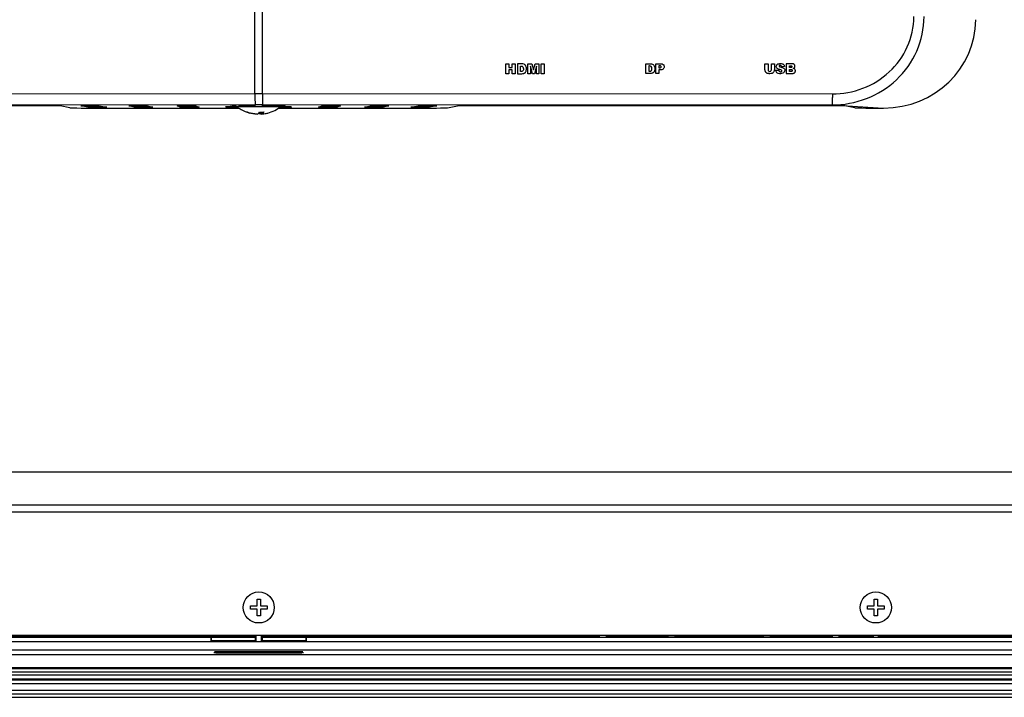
# Model space of a CAD drawing. Header units: millimetres. Extents: x 0 to 1682, y 0 to 1188.
# Tile 31 of 38: x 1312 to 1490, y 536 to 658. Entities that reach past the tile are written whole.
import ezdxf

# ---------------------------------------------------------------- set-up
doc = ezdxf.new("R2010")
doc.units = ezdxf.units.MM
doc.header["$LTSCALE"] = 92.51
for name, color, linetype in [('GASKET_TOPRC19_REV03_VIEW-SHAPE', 7, 'CONTINUOUS'), ('HC233237-RC1900WD-제품취출-SHAPE', 7, 'CONTINUOUS'), ('ISO7045-M3X6-4_8-SHAPE', 7, 'CONTINUOUS'), ('ISO7045-M4X7-4_8-SHAPE', 7, 'CONTINUOUS'), ('REAR_CASE_MDPSC_19W-SHAPE', 7, 'CONTINUOUS'), ('REAR_COVER_MDPSC_19W-SHAPE', 7, 'CONTINUOUS')]:
    doc.layers.add(name, color=color, linetype=linetype)

msp = doc.modelspace()

# ---------------------------------------------------------------- linework, layer by layer
at = {"layer": 'GASKET_TOPRC19_REV03_VIEW-SHAPE', "color": 7, "linetype": 'Continuous'}
for p, q in [((1581.66663, 543.658219), (1129.46663, 543.658219)), ((1122.96663, 541.377955), (1588.16663, 541.377955)), ((1122.96663, 541.199753), (1588.16663, 541.199753)), ((1122.96663, 540.625521), (1588.16663, 540.625521)), ((1122.96663, 540.090917), (1588.16663, 540.090917)), ((1122.96663, 539.312874), (1588.16663, 539.312874)), ((1122.96663, 539.134672), (1588.16663, 539.134672)), ((1122.96663, 538.491808), (1588.16663, 538.491808)), ((1122.96663, 537.291808), (1588.16663, 537.291808)), ((1122.96663, 536.62463), (1588.16663, 536.62463))]:
    msp.add_line(p, q, dxfattribs=at)
at = {"layer": 'HC233237-RC1900WD-제품취출-SHAPE', "color": 7, "linetype": 'Continuous'}
for p, q in [((1346.94899, 546.798392), (1159.184269, 546.798392)), ((1354.868537, 546.885136), (1294.281824, 546.885136)), ((1346.94899, 546.798392), (1347.06663, 546.857211)), ((1346.94899, 546.798392), (1346.94899, 546.090579)), ((1347.06663, 546.208219), (1347.06663, 546.857211)), ((1347.06663, 546.857211), (1354.938352, 546.857211)), ((1354.868537, 547.208219), (1354.868537, 546.885136)), ((1354.938352, 546.857211), (1354.938352, 546.208219)), ((1355.066637, 547.208219), (1355.066637, 546.105592)), ((1356.066622, 546.105592), (1356.066622, 547.208219)), ((1356.194907, 546.857211), (1356.194907, 546.208219)), ((1356.194907, 546.857211), (1364.06663, 546.857211)), ((1356.264722, 546.885136), (1356.264722, 547.208219)), ((1416.851435, 546.885136), (1356.264722, 546.885136)), ((1364.06663, 546.857211), (1364.184269, 546.798392)), ((1364.06663, 546.857211), (1364.06663, 546.208219)), ((1364.184269, 546.090579), (1364.184269, 546.798392)), ((1551.94899, 546.798392), (1364.184269, 546.798392)), ((1416.851435, 546.885136), (1416.851435, 547.208219)), ((1416.96663, 546.83906), (1416.851435, 546.885136)), ((1416.96663, 546.83906), (1416.96663, 547.208219)), ((1418.16663, 547.208219), (1418.16663, 546.83906)), ((1418.16663, 546.83906), (1418.281824, 546.885136)), ((1418.281824, 547.208219), (1418.281824, 546.885136)), ((1429.36663, 546.885136), (1418.281824, 546.885136)), ((1429.36663, 546.867683), (1429.36663, 547.208219)), ((1430.56663, 546.867683), (1429.36663, 546.867683)), ((1430.56663, 547.208219), (1430.56663, 546.867683)), ((1446.56663, 546.885136), (1430.56663, 546.885136)), ((1446.56663, 546.867683), (1446.56663, 547.208219)), ((1447.76663, 546.867683), (1446.56663, 546.867683)), ((1447.76663, 547.208219), (1447.76663, 546.867683)), ((1458.851435, 546.885136), (1447.76663, 546.885136)), ((1458.851435, 546.885136), (1458.851435, 547.208219)), ((1458.851435, 546.885136), (1458.96663, 546.83906)), ((1458.96663, 547.208219), (1458.96663, 546.83906)), ((1460.16663, 547.208219), (1460.16663, 546.83906)), ((1460.281824, 546.885136), (1460.16663, 546.83906)), ((1460.281824, 547.208219), (1460.281824, 546.885136)), ((1466.118537, 546.885136), (1460.281824, 546.885136)), ((1466.118537, 547.208219), (1466.118537, 546.885136)), ((1466.316637, 547.208219), (1466.316637, 546.805898)), ((1467.316622, 546.805898), (1467.316622, 547.208219)), ((1467.514722, 546.885136), (1467.514722, 547.208219)), ((1560.008543, 546.885136), (1467.514722, 546.885136)), ((1129.930751, 546.090233), (1581.202508, 546.090233)), ((1346.94899, 546.090579), (1347.06663, 546.208219)), ((1354.938352, 546.208219), (1347.06663, 546.208219)), ((1348.081629, 546.162944), (1348.089037, 546.198288)), ((1351.351631, 546.162944), (1348.081629, 546.162944)), ((1348.089037, 546.198288), (1351.344223, 546.198288)), ((1351.344223, 546.198288), (1351.351631, 546.162944)), ((1355.066637, 546.105592), (1354.938352, 546.208219)), ((1356.194907, 546.208219), (1356.066622, 546.105592)), ((1364.06663, 546.208219), (1356.194907, 546.208219)), ((1359.781629, 546.162944), (1359.789037, 546.198288)), ((1363.051631, 546.162944), (1359.781629, 546.162944)), ((1359.789037, 546.198288), (1363.044223, 546.198288)), ((1363.044223, 546.198288), (1363.051631, 546.162944)), ((1364.184616, 546.090233), (1364.06663, 546.208219)), ((1580.750783, 544.527111), (1130.382476, 544.527111)), ((1363.518916, 544.226569), (1347.614343, 544.226569)), ((1347.614343, 543.968623), (1347.614343, 544.176898)), ((1347.773572, 544.224252), (1347.773572, 544.025688)), ((1347.773572, 544.025688), (1347.971893, 544.224252)), ((1347.773572, 544.025688), (1351.659687, 544.025688)), ((1351.411339, 544.018294), (1359.72192, 544.018294)), ((1351.659687, 544.025688), (1351.461366, 544.224252)), ((1351.659687, 544.025688), (1351.659687, 544.224252)), ((1359.473572, 544.224252), (1359.473572, 544.025688)), ((1359.473572, 544.025688), (1359.671893, 544.224252)), ((1359.473572, 544.025688), (1363.359687, 544.025688)), ((1363.359687, 544.025688), (1363.161366, 544.224252)), ((1363.359687, 544.025688), (1363.359687, 544.224252)), ((1363.518916, 544.176898), (1363.518916, 543.968623)), ((1121.863584, 536.008219), (1589.269676, 536.008219))]:
    msp.add_line(p, q, dxfattribs=at)
at = {"layer": 'ISO7045-M3X6-4_8-SHAPE', "color": 7, "linetype": 'Continuous'}
for p, q in [((1354.06663, 551.908219), (1354.06663, 552.508219)), ((1354.06663, 552.508219), (1355.26663, 552.508219)), ((1355.26663, 552.508219), (1355.26663, 553.708219)), ((1355.26663, 553.708219), (1355.86663, 553.708219)), ((1355.86663, 553.708219), (1355.86663, 552.508219)), ((1355.86663, 552.508219), (1357.06663, 552.508219)), ((1357.06663, 552.508219), (1357.06663, 551.908219)), ((1465.31663, 552.508219), (1466.51663, 552.508219)), ((1465.31663, 551.908219), (1465.31663, 552.508219)), ((1466.51663, 553.708219), (1467.11663, 553.708219)), ((1466.51663, 552.508219), (1466.51663, 553.708219)), ((1467.11663, 553.708219), (1467.11663, 552.508219)), ((1467.11663, 552.508219), (1468.31663, 552.508219)), ((1468.31663, 552.508219), (1468.31663, 551.908219)), ((1355.26663, 551.908219), (1354.06663, 551.908219)), ((1355.26663, 550.708219), (1355.26663, 551.908219)), ((1355.86663, 550.708219), (1355.26663, 550.708219)), ((1355.86663, 551.908219), (1355.86663, 550.708219)), ((1357.06663, 551.908219), (1355.86663, 551.908219)), ((1466.51663, 551.908219), (1465.31663, 551.908219)), ((1466.51663, 550.708219), (1466.51663, 551.908219)), ((1467.11663, 550.708219), (1466.51663, 550.708219)), ((1468.31663, 551.908219), (1467.11663, 551.908219)), ((1467.11663, 551.908219), (1467.11663, 550.708219))]:
    msp.add_line(p, q, dxfattribs=at)
for centre in [(1355.56663, 552.208219), (1466.81663, 552.208219)]:
    msp.add_circle(centre, 2.8, dxfattribs=at)
at = {"layer": 'ISO7045-M4X7-4_8-SHAPE', "color": 7, "linetype": 'Continuous'}
for p, q in [((1351.56663, 642.52924), (1351.56663, 642.67845)), ((1359.56663, 642.52924), (1359.56663, 642.67845)), ((1351.56663, 642.52924), (1359.56663, 642.52924)), ((1355.080629, 641.177378), (1355.080629, 641.193185)), ((1355.856118, 641.177378), (1355.856118, 641.54201)), ((1356.052639, 641.193094), (1356.051165, 641.192952)), ((1356.05263, 641.177378), (1356.05263, 641.536822))]:
    msp.add_line(p, q, dxfattribs=at)
for centre, radius, start, end in [((1355.56663, 647.652716), 6.5, 232.02012756, 249.97975062), ((1355.479586, 647.314391), 6.150657, 249.60140068, 255.48701619), ((1353.439929, 641.93977), 0.403988, 255.06017282, 256.00676877), ((1355.665104, 647.265194), 6.100165, 264.50181347, 266.35360755), ((1356.107107, 647.285826), 5.749483, 266.13236902, 269.45709418), ((1355.468157, 647.265177), 6.100148, 273.64638991, 275.4842845), ((1356.10704, 647.283442), 5.747098, 269.45753387, 269.99999047), ((1356.10697, 647.286084), 5.74974, 270.0006835, 273.86746691), ((1355.56663, 647.652716), 6.5, 284.50842259, 307.97987244)]:
    msp.add_arc(centre, radius, start, end, dxfattribs=at)
for points, knots in [([(1353.342242, 641.547771), (1353.3732, 641.540056), (1353.43738, 641.532092), (1353.501401, 641.541196), (1353.532292, 641.549438)], [0, 0, 0, 0, 0.4994785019, 1, 1, 1, 1]), ([(1353.532292, 641.549438), (1353.781231, 641.456869), (1354.291191, 641.303919), (1354.816711, 641.218497), (1355.080621, 641.193094)], [0, 0, 0, 0, 0.5004371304, 1, 1, 1, 1]), ([(1355.080629, 641.177378), (1354.791873, 641.195779), (1354.407649, 641.247928), (1354.031769, 641.335791), (1353.938235, 641.359996)], [0, 0, 0, 0, 0.7496725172, 1, 1, 1, 1]), ([(1355.277142, 641.177378), (1355.328631, 641.190327), (1355.435162, 641.239814), (1355.523202, 641.315647), (1355.566636, 641.360002)], [0, 0, 0, 0, 0.4609864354, 1, 1, 1, 1]), ([(1355.856118, 641.177378), (1355.804628, 641.190327), (1355.698097, 641.239814), (1355.610057, 641.315647), (1355.566623, 641.360002)], [0, 0, 0, 0, 0.4609864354, 1, 1, 1, 1]), ([(1355.566636, 641.360002), (1355.579853, 641.373499), (1355.635056, 641.433032), (1355.68423, 641.497982), (1355.719295, 641.549438)], [0, 0, 0, 0, 0.2327664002, 1, 1, 1, 1]), ([(1356.494783, 641.549438), (1356.461492, 641.500585), (1356.394644, 641.411864), (1356.284665, 641.30032), (1356.172081, 641.220194), (1356.091828, 641.187235), (1356.05263, 641.177378)], [0, 0, 0, 0, 0.3009049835, 0.5639907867, 0.7942776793, 1, 1, 1, 1]), ([(1356.05263, 641.177378), (1356.341387, 641.195779), (1356.72561, 641.247928), (1357.10149, 641.335791), (1357.195025, 641.359996)], [0, 0, 0, 0, 0.7496725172, 1, 1, 1, 1])]:
    msp.add_open_spline(points, degree=3, knots=knots, dxfattribs=at)
at = {"layer": 'REAR_CASE_MDPSC_19W-SHAPE', "color": 7, "linetype": 'Continuous'}
for p, q in [((1179.928346, 576.660831), (1531.205639, 576.660672)), ((1179.927328, 570.722169), (1531.205932, 570.722117)), ((1179.927327, 569.449569), (1531.205932, 569.449569)), ((1130.21663, 547.208219), (1580.91663, 547.208219))]:
    msp.add_line(p, q, dxfattribs=at)
at = {"layer": 'REAR_COVER_MDPSC_19W-SHAPE', "color": 7, "linetype": 'Continuous'}
for p, q in [((1354.86864, 644.875863), (1354.86864, 672.735023)), ((1356.26462, 644.875863), (1356.26462, 672.735023)), ((1400.128958, 648.446313), (1400.128958, 650.213976)), ((1400.128958, 650.213976), (1400.67534, 650.213976)), ((1400.67534, 650.213976), (1400.67534, 649.595592)), ((1401.272033, 649.595592), (1401.272033, 650.213976)), ((1401.272033, 650.213976), (1401.820492, 650.213976)), ((1401.820492, 650.213976), (1401.820492, 648.446313)), ((1402.190838, 650.213976), (1402.190838, 648.446313)), ((1403.002509, 650.213976), (1402.190838, 650.213976)), ((1402.73722, 648.848021), (1402.73722, 649.813679)), ((1402.73722, 649.813679), (1402.873322, 649.813679)), ((1404.098378, 648.446313), (1404.098378, 650.213976)), ((1404.098378, 650.213976), (1404.816669, 650.213976)), ((1404.545559, 649.794382), (1404.545559, 648.446313)), ((1404.889729, 648.446313), (1404.545559, 649.794382)), ((1404.816669, 650.213976), (1405.093675, 649.138427)), ((1405.093675, 649.138427), (1405.368589, 650.213976)), ((1405.639029, 649.794382), (1405.294506, 648.446313)), ((1405.368589, 650.213976), (1406.086563, 650.213976)), ((1405.639029, 648.446313), (1405.639029, 649.794382)), ((1406.086563, 650.213976), (1406.086563, 648.446313)), ((1406.456909, 648.446313), (1406.456909, 650.213976)), ((1406.456909, 650.213976), (1407.004319, 650.213976)), ((1407.004319, 650.213976), (1407.004319, 648.446313)), ((1425.335375, 648.476616), (1425.335375, 650.244315)), ((1425.335375, 650.244315), (1426.147041, 650.244315)), ((1425.881752, 649.843983), (1425.881752, 648.878324)), ((1426.017854, 649.843983), (1425.881752, 649.843983)), ((1427.147836, 648.476616), (1427.147836, 650.244315)), ((1427.147836, 650.244315), (1428.055957, 650.244315)), ((1427.6963, 649.884976), (1427.6963, 649.490852)), ((1427.852016, 649.884976), (1427.6963, 649.884976)), ((1446.829326, 649.19078), (1446.829326, 650.243962)), ((1446.829326, 650.243962), (1447.374332, 650.243962)), ((1447.374332, 650.243962), (1447.374332, 649.165662)), ((1447.978605, 649.165662), (1447.978605, 650.243962)), ((1447.978605, 650.243962), (1448.523612, 650.243962)), ((1448.523612, 650.243962), (1448.523612, 649.19078)), ((1450.336078, 649.747181), (1449.821058, 649.717195)), ((1450.669876, 650.243962), (1450.669876, 648.476299)), ((1451.692444, 650.243962), (1450.669876, 650.243962)), ((1451.221092, 649.550825), (1451.221092, 649.885999)), ((1451.221092, 649.885999), (1451.462286, 649.885999)), ((1400.67534, 648.446313), (1400.128958, 648.446313)), ((1400.67534, 649.595592), (1401.272033, 649.595592)), ((1400.67534, 649.161499), (1400.67534, 648.446313)), ((1401.272033, 649.161499), (1400.67534, 649.161499)), ((1401.272033, 648.446313), (1401.272033, 649.161499)), ((1401.820492, 648.446313), (1401.272033, 648.446313)), ((1402.190838, 648.446313), (1403.002509, 648.446313)), ((1402.870887, 648.848021), (1402.73722, 648.848021)), ((1404.545559, 648.446313), (1404.098378, 648.446313)), ((1405.294506, 648.446313), (1404.889729, 648.446313)), ((1406.086563, 648.446313), (1405.639029, 648.446313)), ((1407.004319, 648.446313), (1406.456909, 648.446313)), ((1426.147041, 648.476616), (1425.335375, 648.476616)), ((1425.881752, 648.878324), (1426.015455, 648.878324)), ((1427.6963, 648.476616), (1427.147836, 648.476616)), ((1427.6963, 649.490852), (1427.83032, 649.490852)), ((1427.6963, 649.132571), (1427.6963, 648.476616)), ((1427.99535, 649.132571), (1427.6963, 649.132571)), ((1448.789924, 649.061275), (1449.309812, 649.09366)), ((1450.669876, 648.476299), (1451.613204, 648.476299)), ((1451.458864, 649.550825), (1451.221092, 649.550825)), ((1451.221092, 648.856276), (1451.221092, 649.214239)), ((1451.221092, 649.214239), (1451.498481, 649.214239)), ((1451.499504, 648.856276), (1451.221092, 648.856276)), ((1252.159831, 644.813257), (1354.86864, 644.875863)), ((1354.86864, 644.875863), (1356.26462, 644.875863)), ((1356.26462, 644.875863), (1458.973428, 644.813257)), ((1318.750298, 642.668247), (1250.882961, 642.668247)), ((1252.22963, 642.813562), (1354.938439, 642.876168)), ((1321.527891, 642.296903), (1319.746493, 642.652313)), ((1324.779553, 642.397026), (1323.461742, 642.653637)), ((1323.772861, 642.668648), (1323.876221, 642.670261)), ((1323.876221, 642.670261), (1323.995242, 642.671701)), ((1323.995242, 642.671701), (1324.129536, 642.672885)), ((1324.357408, 642.674166), (1324.521892, 642.674385)), ((1324.521628, 642.674461), (1325.676228, 642.675075)), ((1324.521628, 642.674461), (1324.521892, 642.674385)), ((1325.676228, 642.675075), (1325.676493, 642.674999)), ((1325.86945, 642.379609), (1325.86945, 642.674782)), ((1326.80229, 642.65772), (1326.709774, 642.666278)), ((1326.80229, 642.65772), (1328.1684, 642.400505)), ((1327.079115, 642.379609), (1327.079115, 642.596737)), ((1333.090742, 642.39752), (1332.139047, 642.658741)), ((1333.099287, 642.67891), (1334.353419, 642.679685)), ((1333.201048, 642.679073), (1333.201312, 642.678997)), ((1334.182771, 642.379609), (1334.182771, 642.679595)), ((1334.353419, 642.679685), (1334.353685, 642.679609)), ((1335.48177, 642.661838), (1335.355103, 642.678072)), ((1335.389992, 642.379609), (1335.389992, 642.667818)), ((1335.395149, 642.667585), (1336.354918, 642.416245)), ((1335.48177, 642.661838), (1336.481584, 642.40001)), ((1341.402257, 642.398017), (1340.830439, 642.663856)), ((1341.154063, 642.678034), (1341.267236, 642.679746)), ((1341.267236, 642.679746), (1341.395621, 642.681213)), ((1341.395621, 642.681213), (1341.535889, 642.682363)), ((1341.759365, 642.683463), (1341.894092, 642.683616)), ((1341.893827, 642.683692), (1343.044744, 642.684303)), ((1341.893827, 642.683692), (1341.894092, 642.683616)), ((1342.495687, 642.379609), (1342.495687, 642.684012)), ((1343.044744, 642.684303), (1343.04501, 642.684227)), ((1343.701275, 642.379609), (1343.701275, 642.680813)), ((1344.046357, 642.673828), (1344.087401, 642.67216)), ((1344.053943, 642.673533), (1344.598946, 642.43924)), ((1344.174657, 642.66596), (1344.794442, 642.399513)), ((1351.88662, 642.729943), (1351.824771, 642.858117)), ((1352.347668, 642.866931), (1352.343165, 642.725526)), ((1354.688735, 642.740297), (1354.684488, 642.867127)), ((1354.943945, 642.859485), (1354.945936, 642.745478)), ((1356.187324, 642.745478), (1356.189314, 642.859485)), ((1356.194821, 642.876168), (1458.903629, 642.813562)), ((1356.44877, 642.867127), (1356.444524, 642.740297)), ((1358.790094, 642.725526), (1358.785588, 642.86693)), ((1359.308489, 642.858117), (1359.24664, 642.729943)), ((1366.338817, 642.399513), (1366.958603, 642.66596)), ((1366.535412, 642.439709), (1367.079342, 642.673544)), ((1367.406485, 642.680522), (1367.535556, 642.681943)), ((1367.431985, 642.379609), (1367.431985, 642.680824)), ((1367.535556, 642.681943), (1367.67986, 642.683074)), ((1367.920191, 642.68414), (1368.088249, 642.684227)), ((1368.088515, 642.684303), (1368.088249, 642.684227)), ((1368.088515, 642.684303), (1369.239432, 642.683692)), ((1368.637572, 642.379609), (1368.637572, 642.684012)), ((1369.239432, 642.683692), (1369.239166, 642.683616)), ((1370.302821, 642.663856), (1369.731002, 642.398017)), ((1374.651675, 642.40001), (1375.65149, 642.661838)), ((1374.778342, 642.416245), (1375.738007, 642.667558)), ((1375.65149, 642.661838), (1375.778156, 642.678072)), ((1375.714224, 642.666175), (1375.738007, 642.667558)), ((1375.743268, 642.379609), (1375.743268, 642.668936)), ((1376.534885, 642.679337), (1376.632695, 642.679592)), ((1376.66669, 642.679603), (1376.779575, 642.679609)), ((1376.77984, 642.679685), (1376.779575, 642.679609)), ((1376.77984, 642.679685), (1377.997917, 642.67893)), ((1376.950488, 642.379609), (1376.950488, 642.679595)), ((1377.932212, 642.679073), (1377.931946, 642.678997)), ((1377.997917, 642.67893), (1378.157727, 642.678463)), ((1378.994212, 642.658741), (1378.042517, 642.39752)), ((1378.157727, 642.678463), (1378.309311, 642.677611)), ((1378.309311, 642.677611), (1378.449406, 642.67641)), ((1378.449406, 642.67641), (1378.575261, 642.674911)), ((1382.964859, 642.400505), (1384.330969, 642.65772)), ((1384.054145, 642.379609), (1384.054145, 642.596737)), ((1384.330969, 642.65772), (1384.423485, 642.666278)), ((1384.391491, 642.661564), (1384.402074, 642.662246)), ((1385.222923, 642.674763), (1385.318244, 642.674996)), ((1385.26381, 642.379609), (1385.26381, 642.674833)), ((1385.346031, 642.674993), (1385.456767, 642.674999)), ((1385.457032, 642.675075), (1385.456767, 642.674999)), ((1387.671517, 642.653637), (1386.353706, 642.397026)), ((1386.611632, 642.674461), (1386.611366, 642.674385)), ((1389.605369, 642.296903), (1391.386766, 642.652313)), ((1460.250298, 642.668247), (1392.382961, 642.668247)), ((1458.903629, 642.813562), (1468.212161, 642.265035)), ((1463.027891, 642.296903), (1461.246493, 642.652313)), ((1323.52028, 642.265035), (1351.892582, 642.265035)), ((1325.86945, 642.379609), (1325.849354, 642.379608)), ((1327.079115, 642.379609), (1325.86945, 642.379609)), ((1328.1684, 642.400505), (1328.075884, 642.409062)), ((1335.389992, 642.379609), (1334.182771, 642.379609)), ((1336.481584, 642.40001), (1336.354918, 642.416245)), ((1343.701275, 642.379609), (1342.495687, 642.379609)), ((1349.713878, 642.398863), (1349.648432, 642.49822)), ((1350.598643, 642.51737), (1350.712739, 642.517483)), ((1350.712475, 642.517559), (1351.581886, 642.518021)), ((1350.712475, 642.517559), (1350.712739, 642.517483)), ((1351.768947, 642.380458), (1350.84136, 642.379963)), ((1359.240677, 642.265035), (1387.612979, 642.265035)), ((1360.291899, 642.379963), (1359.364312, 642.380458)), ((1359.551373, 642.518021), (1360.420785, 642.517559)), ((1360.420785, 642.517559), (1360.420519, 642.517483)), ((1361.484827, 642.49822), (1361.419381, 642.398863)), ((1368.637572, 642.379609), (1367.431985, 642.379609)), ((1374.651675, 642.40001), (1374.778342, 642.416245)), ((1376.950488, 642.379609), (1375.743268, 642.379609)), ((1382.964859, 642.400505), (1383.057375, 642.409062)), ((1385.283691, 642.379617), (1384.054145, 642.379609)), ((1465.02028, 642.265035), (1468.212161, 642.265035))]:
    msp.add_line(p, q, dxfattribs=at)
for points in [[(1323.530917, 642.661915), (1323.523366, 642.661047), (1323.522369, 642.660952), (1323.530255, 642.661482), (1323.543494, 642.662207), (1323.562463, 642.663079), (1323.586179, 642.663997), (1323.614827, 642.66494)], [(1323.614827, 642.66494), (1323.685796, 642.666846), (1323.727302, 642.667771), (1323.772861, 642.668648)], [(1324.129536, 642.672885), (1324.278156, 642.673857), (1324.357408, 642.674166)], [(1325.676493, 642.674999), (1325.832278, 642.674891), (1325.945429, 642.674561), (1326.054287, 642.674036), (1326.157668, 642.673338), (1326.254572, 642.67247), (1326.344051, 642.671461), (1326.425355, 642.670353), (1326.497985, 642.669123), (1326.561669, 642.667825), (1326.616122, 642.6665), (1326.66162, 642.665149), (1326.697332, 642.663865), (1326.712764, 642.663224)], [(1332.211463, 642.666661), (1332.203018, 642.665672), (1332.201725, 642.665551), (1332.209413, 642.666073), (1332.22259, 642.666796), (1332.241753, 642.667677), (1332.266036, 642.66862), (1332.295889, 642.669601), (1332.331296, 642.670599), (1332.372492, 642.671621), (1332.419728, 642.672641), (1332.473158, 642.673621), (1332.53291, 642.674551), (1332.598736, 642.675442), (1332.670314, 642.676267), (1332.747346, 642.676999)], [(1332.747346, 642.676999), (1332.91589, 642.678233), (1333.00609, 642.678671), (1333.099287, 642.67891)], [(1334.353685, 642.679609), (1334.456249, 642.679586), (1334.554799, 642.679393), (1334.650884, 642.679057), (1334.743676, 642.678574), (1334.832413, 642.677967), (1334.916419, 642.677236), (1334.995089, 642.676386), (1335.067917, 642.675465), (1335.134506, 642.674458), (1335.194603, 642.673365), (1335.247903, 642.672234), (1335.294242, 642.671088), (1335.333646, 642.669931), (1335.366617, 642.668779), (1335.392059, 642.667733), (1335.403909, 642.667164)], [(1340.915046, 642.672845), (1340.899139, 642.670642), (1340.893352, 642.670063), (1340.89949, 642.670516), (1340.911472, 642.67121), (1340.930113, 642.672099), (1340.95408, 642.673061), (1340.983684, 642.674064), (1341.01872, 642.675074), (1341.059, 642.676086), (1341.104138, 642.677084), (1341.154063, 642.678034)], [(1341.535889, 642.682363), (1341.68391, 642.683224), (1341.759365, 642.683463)], [(1343.04501, 642.684227), (1343.142732, 642.684209), (1343.238967, 642.68403), (1343.332921, 642.683715), (1343.423816, 642.68326), (1343.510934, 642.682682), (1343.593628, 642.681991), (1343.671341, 642.681181), (1343.743617, 642.680293), (1343.81002, 642.679336), (1343.870233, 642.678293), (1343.924036, 642.677194), (1343.971328, 642.676081), (1344.01203, 642.674956), (1344.046357, 642.673828)], [(1367.022903, 642.670794), (1367.024247, 642.670896), (1367.032479, 642.671428), (1367.04754, 642.672222), (1367.067872, 642.673117)], [(1367.067872, 642.673117), (1367.093643, 642.674077), (1367.124266, 642.675049), (1367.159775, 642.676027), (1367.199908, 642.676992)], [(1367.199908, 642.676992), (1367.294194, 642.678835), (1367.348181, 642.679709), (1367.406485, 642.680522)], [(1367.67986, 642.683074), (1367.837352, 642.683887), (1367.920191, 642.68414)], [(1369.239166, 642.683616), (1369.408458, 642.683295), (1369.494782, 642.682948), (1369.578562, 642.682483), (1369.659211, 642.681912), (1369.736186, 642.681232), (1369.808962, 642.680457), (1369.877089, 642.679602), (1369.940187, 642.678666), (1369.997965, 642.677676), (1370.050104, 642.676641), (1370.096411, 642.675554), (1370.136672, 642.674447), (1370.170822, 642.673353), (1370.198607, 642.672291), (1370.220646, 642.671264)], [(1375.738007, 642.667558), (1375.760355, 642.668541), (1375.789594, 642.669613), (1375.824838, 642.670697), (1375.866155, 642.671784), (1375.913206, 642.672848), (1375.966027, 642.673871), (1376.024526, 642.674856), (1376.088531, 642.675781), (1376.157777, 642.676617), (1376.232044, 642.677372), (1376.311016, 642.67804)], [(1376.311016, 642.67804), (1376.481805, 642.67906), (1376.572785, 642.679418), (1376.66669, 642.679603)], [(1378.575261, 642.674911), (1378.6847, 642.673168), (1378.732614, 642.672242), (1378.775817, 642.671274), (1378.814312, 642.670269), (1378.847825, 642.669265), (1378.876221, 642.668281), (1378.899296, 642.667334), (1378.916755, 642.666473)], [(1384.402074, 642.662246), (1384.418063, 642.663082), (1384.44138, 642.664078), (1384.471247, 642.665147), (1384.50697, 642.666224), (1384.548621, 642.667298), (1384.595901, 642.66835), (1384.648833, 642.66936), (1384.707328, 642.670329), (1384.771215, 642.671241), (1384.840235, 642.672065), (1384.914174, 642.672807), (1384.992727, 642.673463)], [(1384.992727, 642.673463), (1385.162439, 642.674463), (1385.25279, 642.674812), (1385.346031, 642.674993)], [(1385.457032, 642.675075), (1386.687369, 642.674303), (1386.773324, 642.674089), (1386.857648, 642.673761)], [(1386.857648, 642.673761), (1387.019007, 642.672779), (1387.094943, 642.672134), (1387.167031, 642.671389), (1387.234817, 642.670569), (1387.297921, 642.669668), (1387.356071, 642.668701), (1387.408863, 642.667698), (1387.455981, 642.666649), (1387.49733, 642.665562), (1387.532998, 642.664469), (1387.562519, 642.663408), (1387.585928, 642.662392), (1387.602079, 642.661531), (1387.611539, 642.660903)], [(1349.715932, 642.504297), (1349.713219, 642.504024), (1349.717392, 642.504329), (1349.730109, 642.505074), (1349.748874, 642.505966), (1349.773901, 642.506966), (1349.804139, 642.507985), (1349.840032, 642.509011), (1349.881704, 642.510043), (1349.929114, 642.511075), (1349.982165, 642.512063), (1350.04096, 642.51299), (1350.105515, 642.513867), (1350.17561, 642.514687), (1350.250983, 642.515419)], [(1350.250983, 642.515419), (1350.416444, 642.51664), (1350.50574, 642.517098), (1350.598643, 642.51737)], [(1360.420519, 642.517483), (1360.511937, 642.517371), (1360.604991, 642.51711), (1360.695708, 642.516718), (1360.78337, 642.516197), (1360.867304, 642.515559), (1360.946898, 642.514801), (1361.021576, 642.51395), (1361.090894, 642.513004), (1361.154386, 642.511986), (1361.211674, 642.51092), (1361.262555, 642.509794), (1361.306988, 642.50863), (1361.344607, 642.507476), (1361.375437, 642.506341), (1361.398724, 642.505294), (1361.414754, 642.504409)]]:
    msp.add_lwpolyline(points, dxfattribs=at)
for centre, radius, start, end in [((1324.547195, 583.699454), 58.975013, 90.02483895, 90.35343703), ((1333.227357, 583.444076), 59.235003, 90.02544817, 90.3399), ((1341.920478, 583.334635), 59.349062, 90.02572852, 90.33364422), ((1368.053667, 580.99166), 61.692653, 89.96763555, 90.2178833), ((1376.745787, 580.314942), 62.364752, 89.96871518, 90.10390017), ((1385.423033, 580.289054), 62.38603, 89.96877529, 90.09623837), ((1350.739473, 583.048662), 59.468904, 90.02601173, 90.32701662)]:
    msp.add_arc(centre, radius, start, end, dxfattribs=at)
for centre, major_axis, ratio, start_param, end_param in [((1468.129447, 658.267472), (16.660618, -0.981765), 0.9586854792, -1.50940678, 0.0564327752), ((1318.750298, 642.650792), (1, 0), 0.0174550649, 0.0872664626, 1.5707963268), ((1355.56663, 642.633312), (4.778482, 0), 0.0174550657, 8.9010440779, 9.9992117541), ((1355.56663, 642.633312), (4.778482, 0), 0.0174550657, 5.7087514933, 6.981475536), ((1392.382961, 642.650792), (1, 0), 0.0174550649, 1.5707963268, 3.054326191), ((1460.250298, 642.650792), (1, 0), 0.0174550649, 0.0872664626, 1.5707963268), ((1323.52028, 642.299945), (2, 0), 0.0174550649, -3.054326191, -1.5707963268), ((1387.612979, 642.299945), (2, 0), 0.0174550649, -1.5707963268, -0.0872664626), ((1465.02028, 642.299945), (2, 0), 0.0174550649, -3.054326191, -1.5707963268)]:
    msp.add_ellipse(centre, major_axis=major_axis, ratio=ratio, start_param=start_param, end_param=end_param, dxfattribs=at)
for points, knots in [([(1458.903629, 642.813562), (1461.022095, 642.813751), (1465.298914, 643.603313), (1470.809253, 647.052129), (1474.597418, 652.347153), (1475.50076, 656.624191), (1475.502036, 658.737036)], [0, 0, 0, 0, 0.2503691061, 0.5004719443, 0.7502950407, 1, 1, 1, 1]), ([(1458.973428, 644.813257), (1460.83704, 644.812268), (1464.598969, 645.491275), (1469.471415, 648.482164), (1472.84635, 653.1131), (1473.654154, 656.877998), (1473.654196, 658.737036)], [0, 0, 0, 0, 0.2503421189, 0.5004373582, 0.7502721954, 1, 1, 1, 1]), ([(1402.873322, 649.813679), (1402.980342, 649.813679), (1403.261091, 649.748769), (1403.268821, 649.457249), (1403.268821, 649.325505)], [0, 0, 0, 0, 0.448226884, 1, 1, 1, 1]), ([(1403.77421, 649.678636), (1403.746868, 649.780412), (1403.656692, 649.975601), (1403.375855, 650.191303), (1403.133505, 650.213976), (1403.002509, 650.213976)], [0, 0, 0, 0, 0.3109908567, 0.6134286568, 1, 1, 1, 1]), ([(1403.002509, 648.446313), (1403.112091, 648.446313), (1403.268897, 648.468389), (1403.461135, 648.542841), (1403.579475, 648.633354), (1403.68176, 648.751617), (1403.764112, 648.903587), (1403.810761, 649.103153), (1403.824844, 649.367009), (1403.804111, 649.567529), (1403.77421, 649.678636)], [0, 0, 0, 0, 0.190624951, 0.2705709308, 0.3561457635, 0.4466727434, 0.5410696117, 0.653735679, 0.7998464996, 1, 1, 1, 1]), ([(1426.413353, 649.355809), (1426.413353, 649.487564), (1426.405645, 649.779119), (1426.124871, 649.843983), (1426.017854, 649.843983)], [0, 0, 0, 0, 0.5518033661, 1, 1, 1, 1]), ([(1426.147041, 650.244315), (1426.278039, 650.244315), (1426.520216, 650.221654), (1426.801681, 650.005749), (1426.939484, 649.703311), (1426.969011, 649.397404), (1426.955375, 649.133391), (1426.90866, 648.933848), (1426.826295, 648.781941), (1426.723998, 648.663693), (1426.60568, 648.573172), (1426.413455, 648.498664), (1426.256635, 648.476616), (1426.147041, 648.476616)], [0, 0, 0, 0, 0.1433667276, 0.2555293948, 0.370864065, 0.496787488, 0.5887588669, 0.6595914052, 0.7189793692, 0.7759291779, 0.8297697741, 0.8800585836, 1, 1, 1, 1]), ([(1427.83032, 649.490852), (1427.906496, 649.490852), (1428.055089, 649.500084), (1428.13798, 649.684194), (1428.068131, 649.869815), (1427.924233, 649.884976), (1427.852016, 649.884976)], [0, 0, 0, 0, 0.3043704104, 0.5095318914, 0.7114454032, 1, 1, 1, 1]), ([(1428.055957, 650.244315), (1428.211258, 650.244315), (1428.463911, 650.194725), (1428.629843, 649.92732), (1428.658059, 649.698953), (1428.627295, 649.466068), (1428.442307, 649.182186), (1428.16676, 649.132571), (1427.99535, 649.132571)], [0, 0, 0, 0, 0.2483671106, 0.3570543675, 0.481532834, 0.6104506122, 0.7258712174, 1, 1, 1, 1]), ([(1449.523066, 649.201116), (1449.342414, 649.241675), (1449.082825, 649.308976), (1448.880261, 649.561773), (1448.838004, 649.78265), (1448.90059, 649.988471), (1449.033239, 650.131592), (1449.180487, 650.216682), (1449.377351, 650.266919), (1449.625488, 650.279984), (1449.807903, 650.266154), (1449.906183, 650.24275)], [0, 0, 0, 0, 0.2458639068, 0.3305155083, 0.4158393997, 0.5349848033, 0.5999339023, 0.6713244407, 0.757657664, 0.867190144, 1, 1, 1, 1]), ([(1449.821058, 649.717195), (1449.810024, 649.780857), (1449.772677, 649.880556), (1449.652638, 649.938578), (1449.560244, 649.947778), (1449.474283, 649.940619), (1449.394186, 649.903779), (1449.357416, 649.839407), (1449.362521, 649.798735), (1449.363241, 649.794911)], [0, 0, 0, 0, 0.2945264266, 0.4284756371, 0.5867629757, 0.7144284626, 0.8164017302, 0.9826065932, 1, 1, 1, 1]), ([(1449.906183, 650.24275), (1449.984035, 650.22421), (1450.207359, 650.141413), (1450.31748, 649.897206), (1450.336078, 649.747181)], [0, 0, 0, 0, 0.3438610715, 1, 1, 1, 1]), ([(1451.462286, 649.885999), (1451.522173, 649.885999), (1451.644346, 649.877861), (1451.704123, 649.720213), (1451.646343, 649.558284), (1451.519886, 649.550825), (1451.458864, 649.550825)], [0, 0, 0, 0, 0.2851115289, 0.4922341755, 0.7094825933, 1, 1, 1, 1]), ([(1451.933597, 649.416804), (1452.004314, 649.441241), (1452.162458, 649.527995), (1452.263232, 649.823565), (1452.109136, 650.182839), (1451.829975, 650.243962), (1451.692444, 650.243962)], [0, 0, 0, 0, 0.1774032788, 0.4035815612, 0.6739085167, 1, 1, 1, 1]), ([(1403.227793, 649.018553), (1403.204756, 648.96516), (1403.107811, 648.84332), (1402.953061, 648.848021), (1402.870887, 648.848021)], [0, 0, 0, 0, 0.4144037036, 1, 1, 1, 1]), ([(1426.015455, 648.878324), (1426.097617, 648.878324), (1426.253393, 648.874042), (1426.417314, 649.083804), (1426.413353, 649.252583), (1426.413353, 649.355809)], [0, 0, 0, 0, 0.3373573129, 0.5761570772, 1, 1, 1, 1]), ([(1448.523612, 649.19078), (1448.523612, 649.090921), (1448.495998, 648.892123), (1448.3634, 648.680208), (1448.221155, 648.561119), (1448.02599, 648.461719), (1447.80376, 648.441807), (1447.581635, 648.449816), (1447.440398, 648.461997), (1447.304325, 648.485474), (1447.183631, 648.530881), (1447.081499, 648.599591), (1446.994542, 648.685814), (1446.922281, 648.783334), (1446.854222, 648.950384), (1446.829326, 649.089786), (1446.829326, 649.19078)], [0, 0, 0, 0, 0.1166268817, 0.228606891, 0.2827042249, 0.3318029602, 0.4822995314, 0.534857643, 0.5921520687, 0.6476616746, 0.695653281, 0.7415428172, 0.7902810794, 0.8382137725, 0.8820469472, 1, 1, 1, 1]), ([(1447.374332, 649.165662), (1447.374332, 649.085818), (1447.410368, 648.955952), (1447.552559, 648.868838), (1447.676861, 648.853302), (1447.800675, 648.868761), (1447.943517, 648.954624), (1447.978605, 649.08539), (1447.978605, 649.165662)], [0, 0, 0, 0, 0.2488968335, 0.3669157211, 0.5003129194, 0.6327010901, 0.7497680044, 1, 1, 1, 1]), ([(1449.611261, 648.446313), (1449.483212, 648.446313), (1449.260663, 648.45782), (1448.979505, 648.594178), (1448.835648, 648.815901), (1448.797191, 648.977713), (1448.789924, 649.061275)], [0, 0, 0, 0, 0.3337827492, 0.573284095, 0.7813575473, 1, 1, 1, 1]), ([(1449.309812, 649.09366), (1449.318914, 649.02602), (1449.348048, 648.909996), (1449.480176, 648.807915), (1449.607365, 648.788479), (1449.719137, 648.800005), (1449.820737, 648.850515), (1449.866074, 648.933334), (1449.863172, 648.986721), (1449.86253, 648.992304)], [0, 0, 0, 0, 0.2476810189, 0.4053286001, 0.5760258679, 0.7025498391, 0.8079198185, 0.9797787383, 1, 1, 1, 1]), ([(1449.86253, 648.992304), (1449.860605, 649.009055), (1449.848388, 649.049562), (1449.755395, 649.160681), (1449.620042, 649.179664), (1449.523066, 649.201116)], [0, 0, 0, 0, 0.118924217, 0.2934030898, 1, 1, 1, 1]), ([(1449.584732, 649.665195), (1449.687997, 649.642992), (1449.862073, 649.60112), (1450.082842, 649.524698), (1450.231475, 649.430519), (1450.358768, 649.284149), (1450.421683, 649.031925), (1450.326139, 648.714649), (1450.02231, 648.472228), (1449.755327, 648.446313), (1449.611261, 648.446313)], [0, 0, 0, 0, 0.1433539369, 0.2429778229, 0.3155652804, 0.379537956, 0.5020696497, 0.6501931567, 0.804473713, 1, 1, 1, 1]), ([(1451.498481, 649.214239), (1451.567277, 649.214239), (1451.701699, 649.208687), (1451.778378, 649.038128), (1451.735486, 648.938149), (1451.698611, 648.906229)], [0, 0, 0, 0, 0.4202191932, 0.7020998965, 1, 1, 1, 1]), ([(1451.613204, 648.476299), (1451.643655, 648.476299), (1451.725402, 648.484345), (1451.847561, 648.497817), (1451.969956, 648.51757), (1452.077092, 648.558577), (1452.167951, 648.63011), (1452.24557, 648.729506), (1452.294043, 648.849311), (1452.315771, 649.03226), (1452.275698, 649.183124), (1452.21402, 649.25936)], [0, 0, 0, 0, 0.0723496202, 0.1946960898, 0.292423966, 0.3659650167, 0.4647011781, 0.5629247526, 0.6628822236, 0.7670120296, 1, 1, 1, 1]), ([(1354.86864, 644.875863), (1354.868793, 644.623422), (1354.871173, 644.256415), (1354.880202, 643.789582), (1354.887701, 643.490762), (1354.899994, 643.247886), (1354.905373, 643.056193), (1354.927077, 642.952644), (1354.924605, 642.88308), (1354.938439, 642.876168)], [0, 0, 0, 0, 0.3780540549, 0.5493462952, 0.6998923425, 0.8241753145, 0.9177262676, 0.9768397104, 1, 1, 1, 1]), ([(1356.26462, 644.875863), (1356.264466, 644.623422), (1356.262086, 644.256415), (1356.253058, 643.789582), (1356.245558, 643.490762), (1356.233266, 643.247886), (1356.227886, 643.056193), (1356.206182, 642.952644), (1356.208655, 642.88308), (1356.194821, 642.876168)], [0, 0, 0, 0, 0.3780540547, 0.5493462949, 0.6998923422, 0.8241753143, 0.9177262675, 0.9768397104, 1, 1, 1, 1]), ([(1458.973428, 644.813257), (1458.973274, 644.560817), (1458.970895, 644.19381), (1458.961866, 643.726977), (1458.954366, 643.428157), (1458.942074, 643.18528), (1458.936694, 642.993588), (1458.91499, 642.890039), (1458.917463, 642.820475), (1458.903629, 642.813562)], [0, 0, 0, 0, 0.3780538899, 0.5493460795, 0.6998921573, 0.8241751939, 0.9177262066, 0.9768396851, 1, 1, 1, 1]), ([(1323.461742, 642.653637), (1323.406844, 642.664341), (1323.940331, 642.666782), (1323.998622, 642.672192), (1324.183401, 642.673345)], [0, 0, 0, 0, 0.2323572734, 1, 1, 1, 1]), ([(1325.676228, 642.675075), (1325.786884, 642.675135), (1326.138297, 642.673693), (1326.489927, 642.673649), (1326.730483, 642.662979)], [0, 0, 0, 0, 0.3148572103, 1, 1, 1, 1]), ([(1326.730483, 642.662979), (1326.739117, 642.662596), (1326.763051, 642.661223), (1326.787194, 642.660561), (1326.80229, 642.65772)], [0, 0, 0, 0, 0.3600533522, 1, 1, 1, 1]), ([(1332.139047, 642.658741), (1332.080713, 642.674777), (1332.626329, 642.663051), (1332.690676, 642.676926), (1332.875955, 642.678037)], [0, 0, 0, 0, 0.2461466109, 1, 1, 1, 1]), ([(1334.353419, 642.679685), (1334.461116, 642.679744), (1334.807848, 642.678488), (1335.154744, 642.677808), (1335.393613, 642.668187)], [0, 0, 0, 0, 0.3105804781, 1, 1, 1, 1]), ([(1335.393613, 642.668187), (1335.40483, 642.667736), (1335.434134, 642.665837), (1335.464121, 642.666454), (1335.48177, 642.661838)], [0, 0, 0, 0, 0.380951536, 1, 1, 1, 1]), ([(1340.830439, 642.663856), (1340.818427, 642.669451), (1340.879699, 642.669084), (1340.893648, 642.671049), (1340.905599, 642.671579)], [0, 0, 0, 0, 0.5255410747, 1, 1, 1, 1]), ([(1340.905599, 642.671579), (1340.942408, 642.673214), (1341.165455, 642.679781), (1341.388597, 642.681596), (1341.574879, 642.682692)], [0, 0, 0, 0, 0.1651273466, 1, 1, 1, 1]), ([(1343.044744, 642.684303), (1343.146961, 642.684359), (1343.484034, 642.683363), (1343.821207, 642.681916), (1344.055941, 642.673883)], [0, 0, 0, 0, 0.3032351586, 1, 1, 1, 1]), ([(1344.055941, 642.673883), (1344.071907, 642.673337), (1344.110969, 642.669894), (1344.152878, 642.675294), (1344.174657, 642.66596)], [0, 0, 0, 0, 0.4027089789, 1, 1, 1, 1]), ([(1352.343165, 642.725526), (1352.293182, 642.724991), (1352.194037, 642.726791), (1352.049196, 642.718016), (1351.962083, 642.740328), (1351.892739, 642.717262), (1351.88662, 642.729943)], [0, 0, 0, 0, 0.3283889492, 0.661939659, 0.9075009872, 1, 1, 1, 1]), ([(1354.688735, 642.740297), (1354.483582, 642.739784), (1353.701713, 642.737123), (1352.919852, 642.731705), (1352.343165, 642.725526)], [0, 0, 0, 0, 0.2623875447, 1, 1, 1, 1]), ([(1354.945936, 642.745478), (1354.946046, 642.739146), (1354.906569, 642.749988), (1354.868236, 642.737663), (1354.78164, 642.742392), (1354.722387, 642.740381), (1354.688735, 642.740297)], [0, 0, 0, 0, 0.0738402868, 0.2848251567, 0.6076699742, 1, 1, 1, 1]), ([(1356.444524, 642.740297), (1356.410873, 642.740381), (1356.35162, 642.742392), (1356.265024, 642.737663), (1356.226691, 642.749988), (1356.187213, 642.739146), (1356.187324, 642.745478)], [0, 0, 0, 0, 0.3923300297, 0.7151748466, 0.9261597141, 1, 1, 1, 1]), ([(1358.790094, 642.725526), (1358.606622, 642.727492), (1357.824783, 642.734885), (1357.042913, 642.7388), (1356.444524, 642.740297)], [0, 0, 0, 0, 0.2346706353, 1, 1, 1, 1]), ([(1359.24664, 642.729943), (1359.240521, 642.717262), (1359.171176, 642.740328), (1359.084064, 642.718016), (1358.939223, 642.726791), (1358.840077, 642.724991), (1358.790094, 642.725526)], [0, 0, 0, 0, 0.0924990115, 0.3380603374, 0.6716110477, 1, 1, 1, 1]), ([(1366.958603, 642.66596), (1366.962133, 642.667478), (1367.00343, 642.670471), (1367.04327, 642.672733), (1367.079983, 642.673973)], [0, 0, 0, 0, 0.0947018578, 1, 1, 1, 1]), ([(1367.079983, 642.673973), (1367.124229, 642.675468), (1367.370552, 642.681387), (1367.61695, 642.683095), (1367.819064, 642.683867)], [0, 0, 0, 0, 0.1796819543, 1, 1, 1, 1]), ([(1369.239432, 642.683692), (1369.378928, 642.683618), (1369.618173, 642.680952), (1370.008085, 642.683158), (1370.113078, 642.667013), (1370.323619, 642.673574), (1370.302821, 642.663856)], [0, 0, 0, 0, 0.393349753, 0.7220868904, 0.93526629, 1, 1, 1, 1]), ([(1375.65149, 642.661838), (1375.654846, 642.662716), (1375.684339, 642.666064), (1375.71383, 642.66715), (1375.739901, 642.668198)], [0, 0, 0, 0, 0.1173506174, 1, 1, 1, 1]), ([(1375.739901, 642.668198), (1375.784471, 642.669988), (1376.049422, 642.676928), (1376.314465, 642.678587), (1376.534885, 642.679337)], [0, 0, 0, 0, 0.1683078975, 1, 1, 1, 1]), ([(1377.932212, 642.679073), (1378.073864, 642.678998), (1378.315051, 642.678163), (1378.711307, 642.673869), (1378.809694, 642.669762), (1379.013564, 642.664073), (1378.994212, 642.658741)], [0, 0, 0, 0, 0.3999213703, 0.7320944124, 0.9433275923, 1, 1, 1, 1]), ([(1384.330969, 642.65772), (1384.334354, 642.658357), (1384.359266, 642.661185), (1384.384298, 642.662182), (1384.405874, 642.663116)], [0, 0, 0, 0, 0.1375510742, 1, 1, 1, 1]), ([(1384.405874, 642.663116), (1384.45037, 642.665043), (1384.722674, 642.672401), (1384.995077, 642.674028), (1385.222923, 642.674763)], [0, 0, 0, 0, 0.1635082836, 1, 1, 1, 1]), ([(1386.611632, 642.674461), (1386.874115, 642.674323), (1386.968017, 642.662624), (1387.760778, 642.671074), (1387.671517, 642.653637)], [0, 0, 0, 0, 0.7426707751, 1, 1, 1, 1]), ([(1324.933992, 642.388796), (1324.914474, 642.389358), (1324.863074, 642.391784), (1324.810999, 642.390922), (1324.779553, 642.397026)], [0, 0, 0, 0, 0.3787059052, 1, 1, 1, 1]), ([(1325.849358, 642.379612), (1325.758762, 642.379642), (1325.45363, 642.380585), (1325.148448, 642.382616), (1324.933992, 642.388796)], [0, 0, 0, 0, 0.2968981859, 1, 1, 1, 1]), ([(1328.1684, 642.400505), (1328.259874, 642.383283), (1327.445208, 642.390671), (1327.349266, 642.379619), (1327.079115, 642.379609)], [0, 0, 0, 0, 0.2562566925, 1, 1, 1, 1]), ([(1334.182771, 642.379609), (1333.933104, 642.379611), (1333.601671, 642.374656), (1333.240124, 642.393599), (1333.123619, 642.388533), (1333.090742, 642.39752)], [0, 0, 0, 0, 0.6856767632, 0.9063953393, 1, 1, 1, 1]), ([(1336.481584, 642.40001), (1336.501191, 642.394875), (1336.292551, 642.388207), (1336.191942, 642.385005), (1335.783814, 642.380198), (1335.535635, 642.379614), (1335.389992, 642.379609)], [0, 0, 0, 0, 0.0556702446, 0.2668437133, 0.599956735, 1, 1, 1, 1]), ([(1342.495687, 642.379609), (1342.359286, 642.37961), (1342.106859, 642.382608), (1341.771426, 642.378159), (1341.548271, 642.399086), (1341.430935, 642.384766), (1341.402257, 642.398017)], [0, 0, 0, 0, 0.3741118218, 0.6942161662, 0.9133523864, 1, 1, 1, 1]), ([(1344.794442, 642.399513), (1344.815775, 642.390336), (1344.59965, 642.395221), (1344.492798, 642.380509), (1344.090848, 642.381958), (1343.844715, 642.379613), (1343.701275, 642.379609)], [0, 0, 0, 0, 0.063701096, 0.2768654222, 0.6065449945, 1, 1, 1, 1]), ([(1349.648432, 642.49822), (1349.639232, 642.512255), (1349.770196, 642.491788), (1349.858389, 642.519507), (1350.124997, 642.51061), (1350.297875, 642.516008), (1350.400055, 642.516597)], [0, 0, 0, 0, 0.0669369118, 0.2708659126, 0.5924264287, 1, 1, 1, 1]), ([(1350.84136, 642.379963), (1350.699394, 642.379889), (1350.436157, 642.381174), (1350.124106, 642.382467), (1349.922258, 642.389083), (1349.814351, 642.387346), (1349.756047, 642.399335), (1349.718386, 642.392145), (1349.713878, 642.398863)], [0, 0, 0, 0, 0.37757566, 0.7012428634, 0.8263290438, 0.9199553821, 0.9784828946, 1, 1, 1, 1]), ([(1350.84136, 642.379963), (1350.830468, 642.386188), (1350.843665, 642.445905), (1350.832137, 642.483846), (1350.831047, 642.517205)], [0, 0, 0, 0, 0.2731824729, 1, 1, 1, 1]), ([(1360.291899, 642.379963), (1360.302791, 642.386188), (1360.289594, 642.445905), (1360.301122, 642.483846), (1360.302213, 642.517205)], [0, 0, 0, 0, 0.273182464, 1, 1, 1, 1]), ([(1361.419381, 642.398863), (1361.41496, 642.392164), (1361.377399, 642.399332), (1361.319465, 642.387375), (1361.211857, 642.389104), (1361.010291, 642.382477), (1360.697917, 642.38118), (1360.434282, 642.379891), (1360.291899, 642.379963)], [0, 0, 0, 0, 0.0213453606, 0.0796108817, 0.17287666, 0.2976752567, 0.6213182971, 1, 1, 1, 1]), ([(1360.420785, 642.517559), (1360.558114, 642.517487), (1360.809331, 642.516083), (1361.111023, 642.514299), (1361.295437, 642.508171), (1361.40417, 642.508852), (1361.439275, 642.499306), (1361.488199, 642.503407), (1361.484827, 642.49822)], [0, 0, 0, 0, 0.3869737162, 0.7123473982, 0.8361380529, 0.927354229, 0.9825675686, 1, 1, 1, 1]), ([(1367.431985, 642.379609), (1367.288966, 642.379609), (1367.043148, 642.381965), (1366.641476, 642.38046), (1366.53438, 642.395277), (1366.317342, 642.390259), (1366.338817, 642.399513)], [0, 0, 0, 0, 0.3922981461, 0.7220357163, 0.9358586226, 1, 1, 1, 1]), ([(1369.731002, 642.398017), (1369.702486, 642.384769), (1369.585467, 642.399138), (1369.362715, 642.378133), (1369.027107, 642.382633), (1368.774334, 642.379612), (1368.637572, 642.379609)], [0, 0, 0, 0, 0.0862427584, 0.304810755, 0.624897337, 1, 1, 1, 1]), ([(1375.743268, 642.379609), (1375.598069, 642.379609), (1375.350215, 642.380215), (1374.942369, 642.384949), (1374.841529, 642.388243), (1374.631914, 642.39483), (1374.651675, 642.40001)], [0, 0, 0, 0, 0.3988213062, 0.7320079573, 0.9438888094, 1, 1, 1, 1]), ([(1378.042517, 642.39752), (1378.009789, 642.388541), (1377.893611, 642.393628), (1377.532084, 642.374609), (1377.200492, 642.379614), (1376.950488, 642.379609)], [0, 0, 0, 0, 0.0932061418, 0.3133982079, 1, 1, 1, 1]), ([(1384.054145, 642.379609), (1383.784426, 642.379609), (1383.688058, 642.390714), (1382.872962, 642.383197), (1382.964859, 642.400505)], [0, 0, 0, 0, 0.7425531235, 1, 1, 1, 1]), ([(1386.198167, 642.388765), (1386.141219, 642.387131), (1385.836429, 642.381035), (1385.531569, 642.379691), (1385.283696, 642.379612)], [0, 0, 0, 0, 0.1868880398, 1, 1, 1, 1]), ([(1386.353706, 642.397026), (1386.347679, 642.395853), (1386.295807, 642.391472), (1386.243942, 642.390079), (1386.198167, 642.388765)], [0, 0, 0, 0, 0.118241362, 1, 1, 1, 1])]:
    msp.add_open_spline(points, degree=3, knots=knots, dxfattribs=at)
for points in [[(1449.363241, 649.794911), (1449.367922, 649.770054), (1449.382603, 649.746429), (1449.401428, 649.730283)], [(1449.401428, 649.730283), (1449.449809, 649.687116), (1449.521285, 649.678557), (1449.584732, 649.665195)], [(1403.268821, 649.325505), (1403.268821, 649.222278), (1403.268731, 649.113316), (1403.227793, 649.018553)], [(1451.698611, 648.906229), (1451.646876, 648.861445), (1451.56793, 648.856276), (1451.499504, 648.856276)], [(1452.21402, 649.25936), (1452.146768, 649.34284), (1452.037867, 649.391916), (1451.933597, 649.416804)], [(1324.779553, 642.397026), (1324.954086, 642.397299), (1325.146636, 642.516946), (1325.224397, 642.6732)], [(1333.090742, 642.39752), (1333.266801, 642.397716), (1333.461378, 642.519384), (1333.538516, 642.677645)], [(1341.402257, 642.398017), (1341.579728, 642.398134), (1341.77617, 642.521853), (1341.852592, 642.682026)], [(1354.938439, 642.876168), (1355.357233, 642.876423), (1355.776027, 642.876423), (1356.194821, 642.876168)], [(1369.731002, 642.398017), (1369.553539, 642.398134), (1369.357106, 642.52184), (1369.280678, 642.682003)], [(1378.042517, 642.39752), (1377.866458, 642.397716), (1377.671881, 642.519384), (1377.594743, 642.677645)], [(1386.353706, 642.397026), (1386.179173, 642.397299), (1385.986623, 642.516946), (1385.908863, 642.6732)], [(1344.794442, 642.399513), (1344.727952, 642.399466), (1344.660246, 642.413486), (1344.598988, 642.439338)], [(1349.713878, 642.398863), (1349.825276, 642.398885), (1349.942347, 642.440364), (1350.028859, 642.510543)], [(1361.419381, 642.398863), (1361.30799, 642.398885), (1361.190927, 642.440358), (1361.104417, 642.51053)], [(1366.338817, 642.399513), (1366.405697, 642.399466), (1366.473815, 642.413654), (1366.535372, 642.439804)]]:
    msp.add_open_spline(points, degree=3, dxfattribs=at)

doc.saveas('drawing.dxf')
